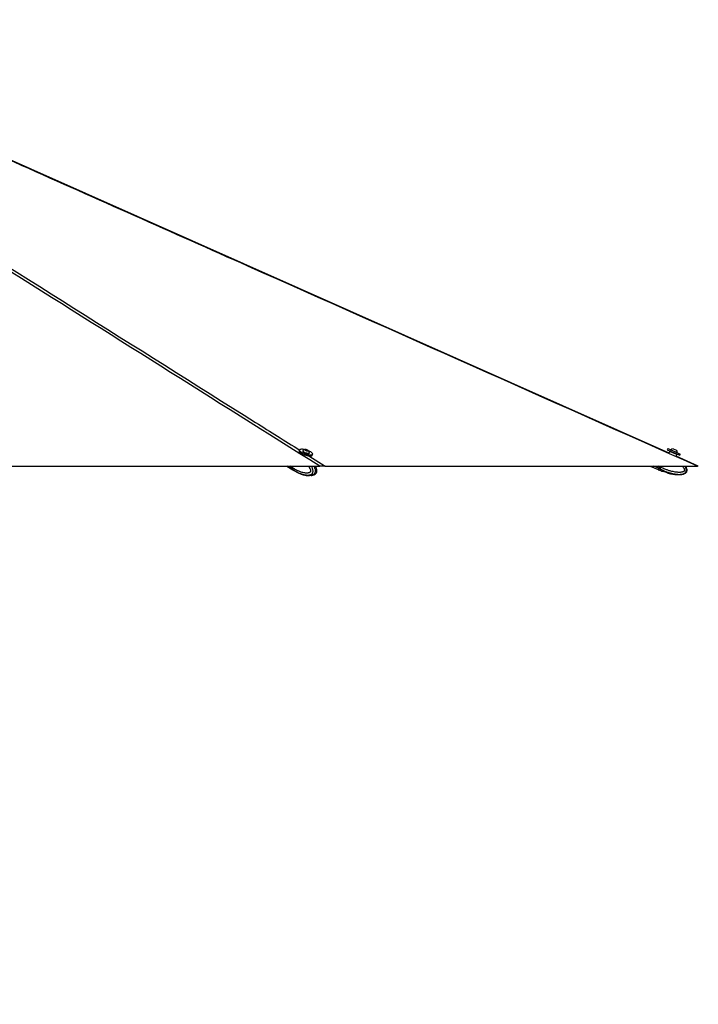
# Model space of a CAD drawing. Header units: millimetres. Extents: x 1684 to 18395, y 701 to 16538.
# Tile 30 of 61: x 8211 to 10064, y 4502 to 7189. Entities that reach past the tile are written whole.
import ezdxf

# ---------------------------------------------------------------- set-up
doc = ezdxf.new("R2010")
doc.units = ezdxf.units.MM
doc.header["$LTSCALE"] = 2
doc.layers.add('COMPONENT_GEOMETRY', color=7, linetype='Continuous')
doc.styles.add('SLDTEXTSTYLE0', font='TXT', dxfattribs={"width": 0.75})
doc.dimstyles.new('SLDDIMSTYLE1', dxfattribs={"dimtxt": 100, "dimasz": 6.604, "dimexe": 0, "dimexo": 0.0625, "dimgap": 25, "dimtad": 0, "dimtih": 1, "dimtoh": 1, "dimdec": 1, "dimrnd": 1e-09, "dimzin": 12, "dimdsep": 46, "dimtxsty": 'SLDTEXTSTYLE0', "dimsah": 1, "dimcen": 0.09, "dimadec": 0, "dimazin": 3, "dimtfac": 1, "dimtdec": 1, "dimtofl": 0, "dimtmove": 0, "dimatfit": 3, "dimfxl": 1, "dimfrac": 2, "dimtolj": 1, "dimtzin": 12, "dimarcsym": 0})

# ---------------------------------------------------------------- blocks, each defined once
blk = doc.blocks.new('_D_2')
at = {"layer": 'COMPONENT_GEOMETRY', "color": 7}
for p, q in [((7817.2, 5970.3), (7817.2, 3903.6)), ((7617.1, 3883.3), (7586.6, 3883.3)), ((7586.6, 3883.3), (7586.6, 3724.6)), ((8017.2, 3883.3), (8047.7, 3883.3)), ((8047.7, 3883.3), (8047.7, 3724.6)), ((7586.6, 3724.6), (7617.1, 3724.6)), ((8047.7, 3724.6), (8017.2, 3724.6)), ((7817.2, 1508.3), (7817.2, 3574.9)), ((3335.9, 1508.3), (7823.5, 1508.3))]:
    blk.add_line(p, q, dxfattribs=at)
for points in [[(7817.2, 5970.3), (7816.2, 5963.7), (7818.2, 5963.7)], [(7817.2, 1508.3), (7818.2, 1514.9), (7816.2, 1514.9)]]:
    blk.add_solid(points, dxfattribs=at)
at = {"layer": 'COMPONENT_GEOMETRY', "color": 7, "char_height": 100, "attachment_point": 1, "style": 'SLDTEXTSTYLE0'}
for s, insert in [('7\'3.83"', (7617.1, 3853.5)), ('2231', (7669.4, 3703.8))]:
    blk.add_mtext(s, dxfattribs=dict(at, insert=insert))

msp = doc.modelspace()

# ---------------------------------------------------------------- linework, layer by layer
at = {"color": 7, "linetype": 'Continuous', "lineweight": 25}
for p, q in [((8975.01, 6014.36), (8974.02, 6011.16)), ((8984.11, 6012.31), (8983.9, 6011.61)), ((8991.46, 6015.1), (8994.08, 6014.99)), ((8991.91, 6013.96), (8991.46, 6015.1)), ((8994.99, 6012.7), (8991.91, 6013.96)), ((8993.55, 6013.28), (8994.08, 6014.99)), ((8994.08, 6014.99), (8997.16, 6013.74)), ((8997.61, 6012.59), (8994.99, 6012.7)), ((8996.81, 6012.62), (8997.16, 6013.74)), ((8997.16, 6013.74), (8997.61, 6012.59)), ((9000.59, 5997.87), (9000.71, 5998.26)), ((9002.05, 6006), (9002.27, 6006.7)), ((9009.95, 6000.05), (9010.94, 6003.26)), ((9980.54, 6018.32), (9979.13, 6015.11)), ((9979.13, 6015.11), (10000.43, 6005.79)), ((9980.54, 6018.32), (10001.83, 6009)), ((9986.34, 6010.87), (9984.03, 6005.59)), ((9989.36, 6015.29), (9989.06, 6014.59)), ((9989.36, 6015.29), (10006.74, 6007.68)), ((9995.61, 6017.72), (10004.3, 6013.92)), ((10000.43, 6005.79), (10013.58, 6000.03)), ((10001.83, 6009), (10014.98, 6003.24)), ((10003.35, 5997.36), (10005.57, 6002.45)), ((10064.19, 5970.31), (10003.35, 5997.36)), ((10004.3, 6013.92), (10004.32, 6013.91)), ((10006.46, 6006.97), (10006.77, 6007.67)), ((10006.74, 6007.68), (10006.77, 6007.67)), ((10013.58, 6000.03), (10014.98, 6003.24)), ((6574.98, 5970.28), (9030.11, 5970.28)), ((8940.87, 5970.28), (8956.83, 5960.39)), ((8955.03, 5970.28), (8954.02, 5967.02)), ((8955.48, 5970.28), (8954.42, 5966.86)), ((8956.61, 5965.41), (8954.57, 5966.68)), ((8956.61, 5965.42), (8958.11, 5970.28)), ((8956.61, 5965.42), (8956.61, 5965.41)), ((9045.13, 5970.28), (10062.07, 5970.28)), ((9932.67, 5970.28), (9954.09, 5960.9)), ((9957.63, 5968.99), (9955.66, 5964.48)), ((9958.2, 5970.28), (9957.63, 5968.99)), ((9957.86, 5968.89), (9958.41, 5968.65)), ((9958.42, 5970.28), (9957.92, 5969.15)), ((9961.3, 5967.38), (9958.41, 5968.65)), ((9961.3, 5967.39), (9962.56, 5970.28)), ((9961.3, 5967.39), (9961.3, 5967.38)), ((8954.97, 5962.19), (8956.92, 5960.98)), ((8956.92, 5960.98), (8957.04, 5960.9)), ((8957.3, 5960.09), (8959.42, 5958.78)), ((8967.76, 5954.12), (8971.8, 5952.2)), ((8974.72, 5950.79), (8975.8, 5950.43)), ((9016.38, 5947.61), (9016.69, 5947.77)), ((9955.66, 5964.48), (9954.09, 5960.9)), ((9954.64, 5960.66), (9957.76, 5959.3)), ((9956.4, 5964.15), (9959.15, 5962.95)), ((9959.32, 5962.86), (9957.76, 5959.3)), ((9963.93, 5956.73), (9957.76, 5959.3)), ((9959.15, 5962.95), (9959.32, 5962.86)), ((9964.37, 5956.62), (9967.61, 5956.5)), ((9970.54, 5956.09), (9976.25, 5954.17)), ((9978.74, 5952.75), (9981.23, 5950.95))]:
    msp.add_line(p, q, dxfattribs=at)
at = {"color": 8, "linetype": 'Continuous', "lineweight": 25}
for p, q in [((9000.69, 5998.21), (9045.13, 5970.28)), ((8954.44, 5962.51), (8941.91, 5970.28)), ((8954.02, 5967.02), (8948.76, 5970.28)), ((8954.57, 5966.68), (8955.68, 5970.28)), ((9955.66, 5964.48), (9942.4, 5970.28)), ((9957.63, 5968.99), (9954.68, 5970.28)), ((9956.74, 5966.95), (9956.9, 5966.88)), ((9957.74, 5969.23), (9957.92, 5969.15)), ((9958.47, 5970.28), (9957.86, 5968.89)), ((9958.41, 5968.65), (9959.13, 5970.28))]:
    msp.add_line(p, q, dxfattribs=at)
at = {"color": 7, "linetype": 'Continuous', "lineweight": 25, "flags": 128}
for points in [[(9984.16, 6005.89), (8100.53, 6843.25), (7323.47, 7188.8)], [(8974.02, 6011.16), (8973.95, 6010.69), (8974.3, 6009.51), (8975.32, 6008.17), (8976.98, 6006.74), (8979.22, 6005.26), (8981.95, 6003.79)], [(8988.99, 6015.38), (8986.1, 6015.91), (8982.98, 6016.27), (8980.24, 6016.35), (8978, 6016.14), (8976.33, 6015.64), (8975.3, 6014.89), (8974.94, 6013.9), (8975.29, 6012.71), (8976.31, 6011.38), (8977.97, 6009.94), (8980.21, 6008.46), (8982.94, 6007)], [(8981.95, 6003.79), (8985.06, 6002.4), (8988.45, 6001.13), (8991.96, 6000.03), (8995.48, 5999.14), (8998.86, 5998.5), (9001.98, 5998.14), (9004.72, 5998.06), (9006.97, 5998.27), (9008.64, 5998.77), (9009.67, 5999.53), (9009.95, 6000.05)], [(8982.94, 6007), (8986.06, 6005.6), (8989.44, 6004.33), (8992.95, 6003.23), (8996.47, 6002.35), (8999.86, 6001.71), (9002.97, 6001.35), (9005.71, 6001.27), (9007.96, 6001.48), (9009.63, 6001.97), (9010.66, 6002.73), (9011.01, 6003.72), (9010.67, 6004.91), (9009.64, 6006.24), (9007.98, 6007.68), (9005.74, 6009.16), (9003.01, 6010.62), (8999.97, 6011.98)], [(8983.9, 6011.61), (8983.87, 6011.25), (8984.32, 6010.36), (8985.41, 6009.37), (8987.07, 6008.33), (8989.16, 6007.32), (8991.53, 6006.43), (8994.01, 6005.71), (8996.42, 6005.23), (8998.56, 6005.01)], [(8984.34, 6012.66), (8984.31, 6012.64), (8984.09, 6011.94), (8984.54, 6011.06), (8985.63, 6010.06), (8987.28, 6009.02), (8989.37, 6008.02), (8991.75, 6007.13), (8994.23, 6006.41), (8996.63, 6005.92), (8998.78, 6005.7)], [(8997.33, 6011.94), (8998.49, 6012.03), (8999.05, 6012.4), (8998.93, 6012.98), (8998.13, 6013.7), (8996.79, 6014.44), (8995.1, 6015.09), (8993.33, 6015.55), (8991.74, 6015.75), (8990.57, 6015.66), (8990.01, 6015.3), (8990.14, 6014.71), (8990.93, 6014), (8992.28, 6013.26), (8993.96, 6012.61), (8995.74, 6012.15), (8997.33, 6011.94)], [(8998.56, 6005.01), (9000.3, 6005.07), (9001.49, 6005.41), (9002.05, 6006), (9002.05, 6006)], [(8998.78, 6005.7), (9000.51, 6005.76), (9001.71, 6006.1), (9002.27, 6006.69), (9002.29, 6007.12)], [(8954.42, 5966.86), (8954.42, 5966.85), (8954.43, 5966.81), (8954.45, 5966.77), (8954.5, 5966.72), (8954.57, 5966.68)], [(8954.44, 5962.51), (8955.98, 5960.98), (8957.07, 5960.24)]]:
    msp.add_lwpolyline(points, dxfattribs=at)
at = {"color": 7, "linetype": 'Continuous', "lineweight": 25}
for centre, radius, start, end in [((8991.84, 6005.14), 10.63, 93.87392, 134.91376), ((8991.84, 6005.14), 10.63, 10.73746, 51.7773), ((9996.15, 6007.11), 10.63, 92.89799, 129.6955), ((9996.15, 6007.11), 10.63, 3.01874, 39.81625), ((8958.62, 5965.18), 4.96, 158.22892, 212.53658), ((9956.58, 5964.68), 0.561, 163.20005, 250.75748)]:
    msp.add_arc(centre, radius, start, end, dxfattribs=at)
at = {"color": 8, "linetype": 'Continuous', "lineweight": 25}
msp.add_arc((8964.38, 5966.75), 9.39, 218.58625, 238.06475, dxfattribs=at)
at = {"color": 7, "linetype": 'Continuous', "lineweight": 25}
for centre, major_axis, ratio, start_param, end_param in [((9995.96, 6006.66), (9.62, -4.21), 0.0157927, 3.1415927, 6.2831853), ((9996.36, 6007.57), (8.7, -3.81), 0.0174551, 3.1771865, 6.2850224), ((9996.36, 6007.57), (5.04, -2.21), 0.0174551, 3.1414403, 6.2833376), ((8958.75, 5966.72), (3.12, 5.12), 0.6360672, 1.9489599, 2.9115106), ((9962.81, 5980.83), (7.32, 16.72), 0.0174551, 3.1415927, 3.7328159), ((9957.78, 5968.92), (2.17, 4.95), 0.0174551, 3.7498382, 4.712389), ((9958.32, 5968.68), (2.41, 5.5), 0.0157096, 3.7498382, 4.712389), ((9957.87, 5969.17), (1.2, 2.75), 0.0174551, 3.7328159, 4.712389), ((8968.67, 5978.64), (11.31, 18.58), 0.63517, 2.9111431, 3.1364448), ((9962.81, 5980.83), (8.48, 19.37), 0.0174551, 3.2216958, 3.7498382), ((9963.36, 5980.59), (8.72, 19.92), 0.0169735, 3.1415927, 3.7498382)]:
    msp.add_ellipse(centre, major_axis=major_axis, ratio=ratio, start_param=start_param, end_param=end_param, dxfattribs=at)
at = {"color": 8, "linetype": 'Continuous', "lineweight": 25}
for centre, major_axis, start_param, end_param in [((9996.36, 6007.57), (8.7, -3.81), 3.1397556, 3.1771865), ((9962.81, 5980.83), (8.48, 19.37), 3.1410975, 3.2216958)]:
    msp.add_ellipse(centre, major_axis=major_axis, ratio=0.0174551, start_param=start_param, end_param=end_param, dxfattribs=at)
at = {"color": 7, "linetype": 'Continuous', "lineweight": 25}
for points, knots in [([(9030.11, 5970.28), (8740.68, 6152.26), (8305.62, 6425.8), (7725.06, 6790.98), (7368.78, 7015.13), (7158.37, 7147.78), (7093.34, 7188.78)], [0, 0, 0, 0, 0.4481331, 0.6736362, 0.8991393, 1, 1, 1, 1]), ([(10062.07, 5970.28), (9652.72, 6152.26), (9037.38, 6425.8), (8216.07, 6790.98), (7711.98, 7015.13), (7413.92, 7147.78), (7321.8, 7188.78)], [0, 0, 0, 0, 0.4481331, 0.6736362, 0.8991393, 1, 1, 1, 1]), ([(9987.65, 6011.38), (9987.6, 6011.4), (9987.5, 6011.44), (9987.33, 6011.47), (9987.16, 6011.47), (9986.99, 6011.44), (9986.83, 6011.38), (9986.69, 6011.3), (9986.56, 6011.19), (9986.44, 6011.06), (9986.37, 6010.95), (9986.34, 6010.88), (9986.34, 6010.87)], [0, 0, 0, 0, 0.10583114, 0.21473161, 0.32056269, 0.42946243, 0.53530184, 0.64420981, 0.75006303, 0.85898534, 0.9679118, 1, 1, 1, 1]), ([(10005.57, 6002.45), (10005.58, 6002.46), (10005.61, 6002.53), (10005.66, 6002.71), (10005.67, 6003), (10005.56, 6003.32), (10005.35, 6003.6), (10005.16, 6003.71), (10005.06, 6003.76)], [0, 0, 0, 0, 0.0321864, 0.1414464, 0.356114, 0.5707536, 0.7853765, 1, 1, 1, 1]), ([(8956.61, 5965.41), (8956.52, 5965.11), (8956.34, 5964.5), (8956.23, 5963.61), (8956.24, 5962.78), (8956.37, 5962.07), (8956.59, 5961.48), (8956.79, 5961.15), (8956.91, 5960.99), (8956.92, 5960.98)], [0, 0, 0, 0, 0.1727117, 0.3504341, 0.523145, 0.7008597, 0.8420721, 0.9859711, 1, 1, 1, 1]), ([(9016.7, 5947.76), (9017.37, 5948.15), (9018.53, 5948.86), (9019.97, 5950.22), (9021.16, 5951.74), (9022, 5953.55), (9022.51, 5955.62), (9022.66, 5957.89), (9022.46, 5960.32), (9021.91, 5962.72), (9021.02, 5965.59), (9020.05, 5968.15), (9019.16, 5969.8), (9018.9, 5970.28)], [0, 0, 0, 0, 0.0975153, 0.1709936, 0.2431451, 0.3184747, 0.3985633, 0.4830673, 0.5751588, 0.6726415, 0.7649585, 0.9322695, 1, 1, 1, 1]), ([(9045.13, 5970.28), (9044.97, 5970.28), (9044.2, 5970.28), (9042.42, 5970.28), (9039.27, 5970.28), (9035.24, 5970.28), (9031.97, 5970.28), (9030.22, 5970.28), (9030.11, 5970.28)], [0, 0, 0, 0, 0.0530565, 0.2728854, 0.4925364, 0.7381047, 0.9839564, 1, 1, 1, 1]), ([(9961.3, 5967.38), (9961.16, 5967.08), (9960.87, 5966.47), (9960.45, 5965.58), (9960.05, 5964.74), (9959.7, 5964.03), (9959.41, 5963.44), (9959.24, 5963.11), (9959.16, 5962.96), (9959.15, 5962.95)], [0, 0, 0, 0, 0.17271171, 0.35043413, 0.52314502, 0.70085965, 0.84207208, 0.98597111, 1, 1, 1, 1]), ([(10029.08, 5970.28), (10029.1, 5970.25), (10029.47, 5969.72), (10030.29, 5968.28), (10031.7, 5965.53), (10032.94, 5961.74), (10033.07, 5957.59), (10031.77, 5954.05), (10029.88, 5951.8), (10027.7, 5950.13), (10025.4, 5948.91), (10022.8, 5947.96), (10019.99, 5947.24), (10017.42, 5946.81), (10015.02, 5946.56), (10012.56, 5946.4), (10009.75, 5946.35), (10006.6, 5946.44), (10003.59, 5946.64), (10000.57, 5946.95), (9997.05, 5947.42), (9993.9, 5947.95), (9991.12, 5948.49), (9988.58, 5949.03), (9986.05, 5949.62), (9983.52, 5950.26), (9982.27, 5950.6), (9981.64, 5950.77)], [0, 0, 0, 0, 0.0013256, 0.0279941, 0.070879, 0.1341142, 0.1979127, 0.2454046, 0.2928331, 0.3218436, 0.3631582, 0.4041149, 0.4404563, 0.4877716, 0.5158959, 0.5440931, 0.5936571, 0.6363648, 0.6795096, 0.723078, 0.7667301, 0.8323292, 0.8602414, 0.8881535, 0.9440526, 0.9720163, 1, 1, 1, 1]), ([(10064.18, 5970.28), (10064.17, 5970.28), (10064.13, 5970.28), (10063.28, 5970.28), (10062.4, 5970.28), (10062.07, 5970.28)], [0, 0, 0, 0, 0.3140899, 0.7519597, 1, 1, 1, 1]), ([(8959.41, 5958.79), (8961.73, 5957.36), (8964.17, 5955.87), (8966.69, 5954.62), (8966.81, 5954.56)], [0, 0, 0, 0, 0.95451678, 1, 1, 1, 1]), ([(8966.84, 5954.54), (8966.82, 5954.55), (8966.76, 5954.58), (8966.79, 5954.57), (8966.91, 5954.52), (8967.11, 5954.43), (8967.39, 5954.3), (8967.64, 5954.18), (8967.76, 5954.12)], [0, 0, 0, 0, 0.1670415, 0.338809, 0.5058933, 0.6782451, 0.8365005, 1, 1, 1, 1]), ([(8971.8, 5952.2), (8971.92, 5952.14), (8972.17, 5952.03), (8972.58, 5951.83), (8973.03, 5951.61), (8973.49, 5951.38), (8973.96, 5951.15), (8974.37, 5950.95), (8974.62, 5950.83), (8974.72, 5950.79)], [0, 0, 0, 0, 0.1474445, 0.2992089, 0.4466507, 0.5982602, 0.7480688, 0.9017932, 1, 1, 1, 1]), ([(8975.77, 5950.35), (8976.07, 5950.22), (8977.36, 5949.65), (8979.15, 5948.99), (8981.4, 5948.18), (8983.7, 5947.42), (8987.71, 5946.25), (8993.73, 5944.84), (8998.83, 5944.55), (9001.63, 5944.39)], [0, 0, 0, 0, 0.0371851, 0.1628951, 0.2207154, 0.3085269, 0.4353889, 0.6898251, 1, 1, 1, 1]), ([(9006.96, 5944.88), (9007.65, 5944.93), (9009.99, 5945.1), (9013.23, 5946.04), (9015.57, 5947.28), (9016.34, 5947.68)], [0, 0, 0, 0, 0.221615, 0.7445162, 1, 1, 1, 1]), ([(9015.46, 5947.24), (9015.7, 5947.31), (9016.12, 5947.44), (9016.52, 5947.69), (9016.7, 5947.79)], [0, 0, 0, 0, 0.5684973, 1, 1, 1, 1]), ([(9954.33, 5961.45), (9954.31, 5961.39), (9954.27, 5961.26), (9954.29, 5961.05), (9954.38, 5960.87), (9954.5, 5960.73), (9954.6, 5960.68), (9954.64, 5960.66)], [0, 0, 0, 0, 0.2146538, 0.4293071, 0.6439758, 0.8586748, 1, 1, 1, 1]), ([(9954.54, 5961.76), (9954.48, 5961.67), (9954.43, 5961.59), (9954.45, 5961.62), (9954.46, 5961.62)], [0, 0, 0, 0, 0.9441372, 1, 1, 1, 1]), ([(9956.05, 5964.86), (9955.9, 5964.54), (9955.47, 5963.62), (9954.94, 5962.51), (9954.6, 5961.86), (9954.54, 5961.76), (9954.54, 5961.76)], [0, 0, 0, 0, 0.2047419, 0.5940403, 0.9815025, 1, 1, 1, 1]), ([(9963.93, 5956.73), (9963.97, 5956.72), (9964.02, 5956.71), (9964.28, 5956.64), (9964.37, 5956.62)], [0, 0, 0, 0, 0.6350635, 1, 1, 1, 1]), ([(9967.61, 5956.5), (9967.72, 5956.51), (9967.96, 5956.54), (9968.41, 5956.53), (9968.91, 5956.49), (9969.44, 5956.4), (9970, 5956.27), (9970.36, 5956.15), (9970.54, 5956.09)], [0, 0, 0, 0, 0.16704147, 0.33880895, 0.50589325, 0.6782451, 0.83650049, 1, 1, 1, 1]), ([(9976.25, 5954.17), (9976.41, 5954.11), (9976.74, 5954), (9977.2, 5953.8), (9977.64, 5953.58), (9978.02, 5953.35), (9978.35, 5953.12), (9978.58, 5952.92), (9978.7, 5952.8), (9978.74, 5952.75)], [0, 0, 0, 0, 0.14744447, 0.29920894, 0.44665067, 0.59826016, 0.74806877, 0.90179318, 1, 1, 1, 1]), ([(9981.23, 5950.95), (9981.38, 5950.89), (9981.6, 5950.79), (9981.63, 5950.78), (9981.64, 5950.77)], [0, 0, 0, 0, 0.64357607, 1, 1, 1, 1])]:
    msp.add_open_spline(points, degree=3, knots=knots, dxfattribs=at)
at = {"color": 8, "linetype": 'Continuous', "lineweight": 25}
for points, knots in [([(7106.56, 7188.78), (7192.81, 7134.58), (7444.8, 6976.24), (8027.63, 6609.88), (8564.15, 6272.63), (8935.1, 6039.44), (8975.01, 6014.35)], [0, 0, 0, 0, 0.1383598, 0.4042051, 0.9358983, 1, 1, 1, 1]), ([(8999.36, 5970.28), (8999.82, 5969.64), (9000.76, 5968.34), (9002.07, 5966.27), (9003.29, 5964.06), (9004.25, 5961.97), (9004.92, 5960.03), (9005.25, 5958.61), (9005.39, 5957.45), (9005.39, 5956.7), (9005.31, 5956.06), (9005.17, 5955.56), (9004.94, 5955.07), (9004.63, 5954.61), (9004.2, 5954.13), (9003.69, 5953.69), (9002.93, 5953.16), (9001.93, 5952.64), (9000.68, 5952.18), (8999.31, 5951.81), (8997.8, 5951.55), (8996.16, 5951.4), (8994.51, 5951.35), (8992.35, 5951.41), (8989.67, 5951.68), (8986.08, 5952.3), (8982.07, 5953.3), (8978.11, 5954.58), (8974.61, 5955.91), (8971.57, 5957.2), (8968.56, 5958.61), (8965.04, 5960.39), (8961.04, 5962.62), (8958.09, 5964.48), (8956.61, 5965.42)], [0, 0, 0, 0, 0.03105296, 0.06249153, 0.09435919, 0.12649396, 0.14734073, 0.1685328, 0.17826972, 0.1881963, 0.19466885, 0.20136094, 0.20686325, 0.21502328, 0.22338373, 0.23340781, 0.24353096, 0.26421945, 0.28438946, 0.30468811, 0.33033904, 0.35608623, 0.38204644, 0.40805429, 0.45789293, 0.50790392, 0.57829579, 0.64890755, 0.69851595, 0.74817307, 0.79796117, 0.84778731, 0.92383449, 1, 1, 1, 1]), ([(8957.04, 5960.9), (8957.04, 5960.9), (8957.54, 5960.57), (8958.54, 5959.93), (8960.54, 5958.67), (8963.07, 5957.16), (8965.63, 5955.74), (8968.23, 5954.37), (8970.86, 5953.07), (8974.04, 5951.62), (8976.72, 5950.53), (8978.86, 5949.72), (8980.43, 5949.17), (8982.38, 5948.53), (8984.99, 5947.75), (8987.86, 5947.05), (8990.58, 5946.53), (8992.88, 5946.2), (8995.35, 5945.97), (8997.69, 5945.92), (9000.18, 5946.06), (9002.81, 5946.44), (9005.25, 5947.17), (9007.45, 5948.29), (9009.24, 5949.62), (9010.6, 5951.4), (9011.56, 5953.53), (9012.11, 5956.08), (9011.94, 5959.14), (9011.33, 5961.88), (9010.55, 5964.16), (9009.7, 5966.12), (9008.66, 5968.14), (9007.91, 5969.48), (9007.38, 5970.28), (9007.37, 5970.28)], [0, 0, 0, 0, 0.00000126, 0.0227931, 0.04558494, 0.09121798, 0.13688605, 0.15996017, 0.20612925, 0.25237508, 0.29870253, 0.32188164, 0.34397265, 0.36606371, 0.40479291, 0.45466797, 0.48667179, 0.51874138, 0.5508679, 0.58987379, 0.61600174, 0.65541413, 0.70065332, 0.7210383, 0.75553695, 0.78750996, 0.80140776, 0.83459309, 0.86966829, 0.89649637, 0.92377054, 0.94801335, 0.96699382, 0.99988104, 1, 1, 1, 1]), ([(9014.17, 5970.28), (9014.52, 5969.6), (9015.12, 5968.41), (9016.01, 5966.3), (9017, 5963.54), (9017.88, 5959.75), (9017.98, 5955.59), (9017.06, 5952.06), (9015.72, 5949.81), (9014.18, 5948.14), (9012.56, 5946.92), (9010.72, 5945.97), (9008.73, 5945.26), (9006.91, 5944.83), (9005.22, 5944.58), (9003.55, 5944.42), (9002.35, 5944.41), (9001.62, 5944.4)], [0, 0, 0, 0, 0.0576292, 0.1004021, 0.1691839, 0.2706051, 0.3729298, 0.4491007, 0.52517, 0.571699, 0.6379624, 0.7036517, 0.7619387, 0.8378264, 0.8829342, 0.9281588, 1, 1, 1, 1]), ([(9016.69, 5947.77), (9016.79, 5947.83), (9017.16, 5948.02), (9017.8, 5948.45), (9018.59, 5949.06), (9019.38, 5949.82), (9020.16, 5950.75), (9020.83, 5951.85), (9021.39, 5953.1), (9021.8, 5954.49), (9022.05, 5956.07), (9022.11, 5957.73), (9021.95, 5960.12), (9021.5, 5962.31), (9020.92, 5964.33), (9020.48, 5965.61), (9019.8, 5967.37), (9019.12, 5968.94), (9018.56, 5970.01), (9018.42, 5970.28)], [0, 0, 0, 0, 0.01715, 0.0639065, 0.1114513, 0.1593794, 0.2138871, 0.2695367, 0.3172882, 0.3735604, 0.4317945, 0.4914915, 0.5526505, 0.6912984, 0.7383976, 0.7938852, 0.8495481, 0.9617734, 1, 1, 1, 1]), ([(9959.32, 5962.86), (9959.32, 5962.86), (9959.96, 5962.54), (9961.25, 5961.89), (9963.85, 5960.64), (9967.13, 5959.13), (9970.46, 5957.71), (9973.83, 5956.34), (9977.24, 5955.04), (9981.39, 5953.6), (9984.88, 5952.5), (9987.67, 5951.7), (9989.72, 5951.15), (9992.27, 5950.51), (9995.69, 5949.73), (9999.44, 5949.03), (10003.01, 5948.51), (10006.04, 5948.18), (10009.3, 5947.96), (10012.38, 5947.91), (10015.69, 5948.05), (10019.18, 5948.43), (10022.44, 5949.17), (10025.42, 5950.29), (10027.85, 5951.62), (10029.74, 5953.4), (10031.09, 5955.52), (10031.88, 5958.08), (10031.7, 5961.14), (10030.94, 5963.88), (10029.96, 5966.16), (10028.86, 5968.11), (10028.02, 5969.46), (10027.52, 5970.11), (10027.39, 5970.28)], [0, 0, 0, 0, 0.0000013, 0.0234066, 0.0468118, 0.0936731, 0.1405703, 0.1642654, 0.2116771, 0.2591676, 0.306742, 0.3305449, 0.3532305, 0.3759162, 0.4156877, 0.4669052, 0.4997703, 0.5327031, 0.5656943, 0.60575, 0.6325811, 0.6730543, 0.7195111, 0.7404447, 0.7758719, 0.8087054, 0.8229773, 0.8570558, 0.893075, 0.9206252, 0.9486334, 0.9735287, 0.99302, 1, 1, 1, 1]), ([(10020.5, 5970.28), (10021.06, 5969.61), (10022.21, 5968.25), (10023.78, 5966.06), (10025.01, 5963.97), (10025.86, 5962.03), (10026.28, 5960.61), (10026.43, 5959.46), (10026.42, 5958.71), (10026.29, 5958.06), (10026.09, 5957.56), (10025.77, 5957.07), (10025.34, 5956.61), (10024.75, 5956.13), (10024.07, 5955.69), (10023.03, 5955.16), (10021.68, 5954.64), (10020, 5954.17), (10018.15, 5953.81), (10016.12, 5953.55), (10013.93, 5953.4), (10011.72, 5953.35), (10008.82, 5953.41), (10005.25, 5953.67), (10000.44, 5954.29), (9995.1, 5955.29), (9989.82, 5956.56), (9985.18, 5957.89), (9981.14, 5959.18), (9977.13, 5960.58), (9972.46, 5962.37), (9967.16, 5964.59), (9963.25, 5966.46), (9961.3, 5967.39)], [0, 0, 0, 0, 0.0316991, 0.0646134, 0.0978037, 0.1193351, 0.1412233, 0.15128, 0.1615326, 0.1682178, 0.1751297, 0.1808127, 0.1892407, 0.1978758, 0.2082291, 0.2186847, 0.2400527, 0.2608852, 0.2818506, 0.308344, 0.3349369, 0.3617498, 0.3886118, 0.4400874, 0.491741, 0.5644449, 0.6373759, 0.6886137, 0.7399018, 0.7913252, 0.8427879, 0.9213328, 1, 1, 1, 1])]:
    msp.add_open_spline(points, degree=3, knots=knots, dxfattribs=at)

# ---------------------------------------------------------------- dimensions: what is measured, and where the dimension line sits
at = {"layer": 'COMPONENT_GEOMETRY', "color": 7}
dim = msp.add_linear_dim(base=(7817.17, 1508.27), p1=(10062.07, 5970.28), p2=(3333.37, 1508.27), angle=90, dimstyle='SLDDIMSTYLE1', dxfattribs=at)
dim.commit()
dim.dimension.update_dxf_attribs({"geometry": '_D_2', "text_midpoint": (7817.17, 3739.28), "dimtype": 160})

doc.saveas('drawing.dxf')
